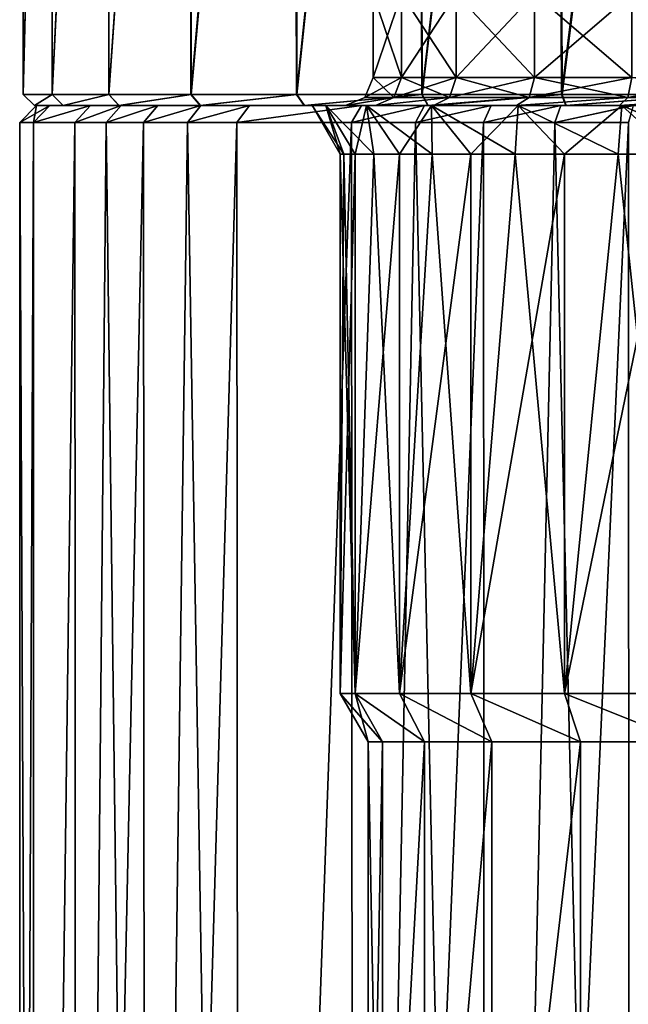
# Model space of a CAD drawing. Header units: millimetres. Extents: x -198 to 325, y 0 to 239.
# Tile 215 of 256: x 135 to 146, y 46 to 64. Entities that reach past the tile are written whole.
import ezdxf

# ---------------------------------------------------------------- set-up
doc = ezdxf.new("R2010")
doc.units = ezdxf.units.MM
doc.header["$LTSCALE"] = 65.185185
for name, color, linetype in [('1895', 7, 'CONTINUOUS'), ('1896', 7, 'CONTINUOUS'), ('1904', 7, 'CONTINUOUS'), ('1905', 7, 'CONTINUOUS'), ('1906', 7, 'CONTINUOUS'), ('1910', 7, 'CONTINUOUS'), ('1911', 7, 'CONTINUOUS'), ('1929', 7, 'CONTINUOUS'), ('1930', 7, 'CONTINUOUS'), ('1944', 7, 'CONTINUOUS'), ('1945', 7, 'CONTINUOUS'), ('1946', 7, 'CONTINUOUS'), ('1947', 7, 'CONTINUOUS'), ('653', 7, 'CONTINUOUS'), ('656', 7, 'CONTINUOUS'), ('669', 7, 'CONTINUOUS'), ('672', 7, 'CONTINUOUS'), ('674', 7, 'CONTINUOUS')]:
    doc.layers.add(name, color=color, linetype=linetype)

msp = doc.modelspace()

# ---------------------------------------------------------------- linework, layer by layer
at = {"layer": '1895', "color": 7, "linetype": 'CONTINUOUS', "true_color": 0xe0f2ff}
for points in [[(135.54, 62.5, -2.641), (135.3, 62.5), (140.47, 62.5, -2.174), (135.54, 62.5, -2.641)], [(135.3, 62.5), (135.54, 62.5, 2.642), (140.225, 62.5), (135.3, 62.5)], [(135.3, 62.5), (140.225, 62.5), (140.47, 62.5, -2.174), (135.3, 62.5)], [(136.267, 62.5, -5.242), (135.54, 62.5, -2.641), (141.193, 62.5, -4.241), (136.267, 62.5, -5.242)], [(141.193, 62.5, -4.241), (135.54, 62.5, -2.641), (140.47, 62.5, -2.174), (141.193, 62.5, -4.241)], [(135.54, 62.5, 2.642), (136.267, 62.5, 5.242), (141.193, 62.5, 4.241), (135.54, 62.5, 2.642)], [(140.225, 62.5), (135.54, 62.5, 2.642), (140.47, 62.5, 2.174), (140.225, 62.5)], [(140.47, 62.5, 2.174), (135.54, 62.5, 2.642), (141.193, 62.5, 4.241), (140.47, 62.5, 2.174)], [(136.812, 62.5, -6.492), (136.267, 62.5, -5.242), (142.358, 62.5, -6.095), (136.812, 62.5, -6.492)], [(142.358, 62.5, -6.095), (136.267, 62.5, -5.242), (141.193, 62.5, -4.241), (142.358, 62.5, -6.095)], [(136.267, 62.5, 5.242), (136.812, 62.5, 6.493), (142.358, 62.5, 6.095), (136.267, 62.5, 5.242)], [(141.193, 62.5, 4.241), (136.267, 62.5, 5.242), (142.358, 62.5, 6.095), (141.193, 62.5, 4.241)], [(137.469, 62.5, -7.685), (136.812, 62.5, -6.492), (143.906, 62.5, -7.643), (137.469, 62.5, -7.685)], [(143.906, 62.5, -7.643), (136.812, 62.5, -6.492), (142.358, 62.5, -6.095), (143.906, 62.5, -7.643)], [(136.812, 62.5, 6.493), (137.469, 62.5, 7.685), (143.906, 62.5, 7.643), (136.812, 62.5, 6.493)], [(142.358, 62.5, 6.095), (136.812, 62.5, 6.493), (143.906, 62.5, 7.643), (142.358, 62.5, 6.095)], [(138.237, 62.5, -8.815), (137.469, 62.5, -7.685), (145.758, 62.5, -8.807), (138.237, 62.5, -8.815)], [(145.758, 62.5, -8.807), (137.469, 62.5, -7.685), (143.906, 62.5, -7.643), (145.758, 62.5, -8.807)], [(137.469, 62.5, 7.685), (138.237, 62.5, 8.816), (145.758, 62.5, 8.807), (137.469, 62.5, 7.685)], [(143.906, 62.5, 7.643), (137.469, 62.5, 7.685), (145.758, 62.5, 8.807), (143.906, 62.5, 7.643)], [(139.103, 62.5, -9.866), (138.237, 62.5, -8.815), (150, 62.5, -9.775), (139.103, 62.5, -9.866)], [(150, 62.5, -9.775), (138.237, 62.5, -8.815), (147.824, 62.5, -9.53), (150, 62.5, -9.775)], [(147.824, 62.5, -9.53), (138.237, 62.5, -8.815), (145.758, 62.5, -8.807), (147.824, 62.5, -9.53)], [(138.237, 62.5, 8.816), (139.103, 62.5, 9.866), (147.824, 62.5, 9.53), (138.237, 62.5, 8.816)], [(145.758, 62.5, 8.807), (138.237, 62.5, 8.816), (147.824, 62.5, 9.53), (145.758, 62.5, 8.807)], [(141.108, 62.5, -11.705), (139.103, 62.5, -9.866), (160.897, 62.5, -9.866), (141.108, 62.5, -11.705)], [(160.897, 62.5, -9.866), (139.103, 62.5, -9.866), (150, 62.5, -9.775), (160.897, 62.5, -9.866)], [(158.892, 62.5, 11.705), (160.897, 62.5, 9.866), (139.103, 62.5, 9.866), (158.892, 62.5, 11.705)], [(139.103, 62.5, 9.866), (160.897, 62.5, 9.866), (150, 62.5, 9.775), (139.103, 62.5, 9.866)], [(141.108, 62.5, 11.706), (158.892, 62.5, 11.705), (139.103, 62.5, 9.866), (141.108, 62.5, 11.706)], [(147.824, 62.5, 9.53), (139.103, 62.5, 9.866), (150, 62.5, 9.775), (147.824, 62.5, 9.53)], [(142.229, 62.5, -12.478), (141.108, 62.5, -11.705), (158.892, 62.5, -11.706), (142.229, 62.5, -12.478)], [(158.892, 62.5, -11.706), (141.108, 62.5, -11.705), (160.897, 62.5, -9.866), (158.892, 62.5, -11.706)], [(157.771, 62.5, 12.478), (158.892, 62.5, 11.705), (141.108, 62.5, 11.706), (157.771, 62.5, 12.478)], [(142.229, 62.5, 12.478), (157.771, 62.5, 12.478), (141.108, 62.5, 11.706), (142.229, 62.5, 12.478)], [(143.421, 62.5, -13.145), (142.229, 62.5, -12.478), (157.771, 62.5, -12.478), (143.421, 62.5, -13.145)], [(157.771, 62.5, -12.478), (142.229, 62.5, -12.478), (158.892, 62.5, -11.706), (157.771, 62.5, -12.478)], [(156.579, 62.5, 13.145), (157.771, 62.5, 12.478), (142.229, 62.5, 12.478), (156.579, 62.5, 13.145)], [(143.421, 62.5, 13.146), (156.579, 62.5, 13.145), (142.229, 62.5, 12.478), (143.421, 62.5, 13.146)], [(144.666, 62.5, -13.698), (143.421, 62.5, -13.145), (156.579, 62.5, -13.146), (144.666, 62.5, -13.698)], [(156.579, 62.5, -13.146), (143.421, 62.5, -13.145), (157.771, 62.5, -12.478), (156.579, 62.5, -13.146)], [(155.334, 62.5, 13.698), (156.579, 62.5, 13.145), (143.421, 62.5, 13.146), (155.334, 62.5, 13.698)], [(144.667, 62.5, 13.698), (155.334, 62.5, 13.698), (143.421, 62.5, 13.146), (144.667, 62.5, 13.698)], [(145.961, 62.5, -14.134), (144.666, 62.5, -13.698), (155.333, 62.5, -13.698), (145.961, 62.5, -14.134)], [(155.333, 62.5, -13.698), (144.666, 62.5, -13.698), (156.579, 62.5, -13.146), (155.333, 62.5, -13.698)], [(154.039, 62.5, 14.134), (155.334, 62.5, 13.698), (144.667, 62.5, 13.698), (154.039, 62.5, 14.134)], [(145.962, 62.5, 14.134), (154.039, 62.5, 14.134), (144.667, 62.5, 13.698), (145.962, 62.5, 14.134)]]:
    msp.add_3dface(points, dxfattribs=at)
at = {"layer": '1896', "color": 7, "linetype": 'CONTINUOUS', "true_color": 0xe0f2ff}
for points in [[(135, 62.2), (135.244, 62.2, -2.697), (135, 5.8), (135, 62.2)], [(135, 5.8), (135.244, 62.2, -2.697), (135.255, 5.8, -2.756), (135, 5.8)], [(135.244, 62.2, -2.697), (135.987, 62.2, -5.35), (135.255, 5.8, -2.756), (135.244, 62.2, -2.697)], [(135.255, 5.8, -2.756), (135.987, 62.2, -5.35), (136.013, 5.8, -5.419), (135.255, 5.8, -2.756)], [(135.987, 62.2, -5.35), (136.542, 62.2, -6.624), (136.013, 5.8, -5.419), (135.987, 62.2, -5.35)], [(136.542, 62.2, -6.624), (137.214, 62.2, -7.843), (136.013, 5.8, -5.419), (136.542, 62.2, -6.624)], [(136.013, 5.8, -5.419), (137.214, 62.2, -7.843), (137.247, 5.8, -7.896), (136.013, 5.8, -5.419)], [(137.214, 62.2, -7.843), (137.996, 62.2, -8.995), (137.247, 5.8, -7.896), (137.214, 62.2, -7.843)], [(137.996, 62.2, -8.995), (138.881, 62.2, -10.068), (137.247, 5.8, -7.896), (137.996, 62.2, -8.995)], [(137.247, 5.8, -7.896), (138.881, 62.2, -10.068), (138.915, 5.8, -10.105), (137.247, 5.8, -7.896)], [(138.881, 62.2, -10.068), (140.926, 62.2, -11.944), (138.915, 5.8, -10.105), (138.881, 62.2, -10.068)], [(138.915, 5.8, -10.105), (140.926, 62.2, -11.944), (140.96, 5.8, -11.97), (138.915, 5.8, -10.105)], [(140.926, 62.2, -11.944), (142.071, 62.2, -12.733), (140.96, 5.8, -11.97), (140.926, 62.2, -11.944)], [(142.071, 62.2, -12.733), (143.286, 62.2, -13.413), (140.96, 5.8, -11.97), (142.071, 62.2, -12.733)], [(140.96, 5.8, -11.97), (143.286, 62.2, -13.413), (143.314, 5.8, -13.427), (140.96, 5.8, -11.97)], [(143.286, 62.2, -13.413), (144.558, 62.2, -13.978), (143.314, 5.8, -13.427), (143.286, 62.2, -13.413)], [(144.558, 62.2, -13.978), (145.878, 62.2, -14.422), (143.314, 5.8, -13.427), (144.558, 62.2, -13.978)], [(143.314, 5.8, -13.427), (145.878, 62.2, -14.422), (145.895, 5.8, -14.427), (143.314, 5.8, -13.427)]]:
    msp.add_3dface(points, dxfattribs=at)
at = {"layer": '1904', "color": 7, "linetype": 'CONTINUOUS', "true_color": 0xe0f2ff}
for points in [[(141.225, 37.5), (141.48, 37.5, -2.099), (141.225, 51.134), (141.225, 37.5)], [(141.225, 51.134), (141.48, 37.5, -2.099), (141.48, 51.134, -2.1), (141.225, 51.134)], [(141.48, 37.5, -2.099), (142.231, 37.5, -4.078), (142.23, 51.134, -4.078), (141.48, 37.5, -2.099)], [(141.48, 51.134, -2.1), (141.48, 37.5, -2.099), (142.23, 51.134, -4.078), (141.48, 51.134, -2.1)], [(142.23, 51.134, -4.078), (142.231, 37.5, -4.078), (143.432, 51.134, -5.819), (142.23, 51.134, -4.078)], [(142.231, 37.5, -4.078), (143.432, 37.5, -5.819), (143.432, 51.134, -5.819), (142.231, 37.5, -4.078)], [(143.432, 37.5, -5.819), (145.015, 37.5, -7.221), (145.015, 51.134, -7.222), (143.432, 37.5, -5.819)], [(143.432, 51.134, -5.819), (143.432, 37.5, -5.819), (145.015, 51.134, -7.222), (143.432, 51.134, -5.819)], [(145.015, 37.5, -7.221), (146.889, 37.5, -8.205), (146.888, 51.134, -8.205), (145.015, 37.5, -7.221)], [(145.015, 51.134, -7.222), (145.015, 37.5, -7.221), (146.888, 51.134, -8.205), (145.015, 51.134, -7.222)]]:
    msp.add_3dface(points, dxfattribs=at)
at = {"layer": '1905', "color": 7, "linetype": 'CONTINUOUS', "true_color": 0xe0f2ff}
for points in [[(140.793, 61.634, -1.118), (140.725, 61.634), (140.995, 52, -2.22), (140.793, 61.634, -1.118)], [(140.995, 52, -2.22), (140.725, 61.634), (140.725, 52), (140.995, 52, -2.22)], [(140.994, 61.634, -2.219), (140.793, 61.634, -1.118), (140.995, 52, -2.22), (140.994, 61.634, -2.219)], [(141.328, 61.634, -3.289), (140.994, 61.634, -2.219), (140.995, 52, -2.22), (141.328, 61.634, -3.289)], [(141.787, 52, -4.31), (141.328, 61.634, -3.289), (140.995, 52, -2.22), (141.787, 52, -4.31)], [(141.787, 61.634, -4.31), (141.328, 61.634, -3.289), (141.787, 52, -4.31), (141.787, 61.634, -4.31)], [(142.367, 61.634, -5.269), (141.787, 61.634, -4.31), (141.787, 52, -4.31), (142.367, 61.634, -5.269)], [(143.058, 52, -6.15), (142.367, 61.634, -5.269), (141.787, 52, -4.31), (143.058, 52, -6.15)], [(143.057, 61.634, -6.15), (142.367, 61.634, -5.269), (143.058, 52, -6.15), (143.057, 61.634, -6.15)], [(143.849, 61.634, -6.942), (143.057, 61.634, -6.15), (143.058, 52, -6.15), (143.849, 61.634, -6.942)], [(144.731, 52, -7.633), (143.849, 61.634, -6.942), (143.058, 52, -6.15), (144.731, 52, -7.633)], [(144.731, 61.634, -7.633), (143.849, 61.634, -6.942), (144.731, 52, -7.633), (144.731, 61.634, -7.633)], [(145.69, 61.634, -8.213), (144.731, 61.634, -7.633), (144.731, 52, -7.633), (145.69, 61.634, -8.213)], [(146.711, 52, -8.672), (145.69, 61.634, -8.213), (144.731, 52, -7.633), (146.711, 52, -8.672)], [(146.711, 61.634, -8.672), (145.69, 61.634, -8.213), (146.711, 52, -8.672), (146.711, 61.634, -8.672)]]:
    msp.add_3dface(points, dxfattribs=at)
at = {"layer": '1906', "color": 7, "linetype": 'CONTINUOUS', "true_color": 0xe0f2ff}
for points in [[(135, 62.2), (135, 5.8), (135.255, 5.8, 2.756), (135, 62.2)], [(135.244, 62.2, 2.697), (135, 62.2), (135.255, 5.8, 2.756), (135.244, 62.2, 2.697)], [(135.987, 62.2, 5.35), (135.244, 62.2, 2.697), (135.255, 5.8, 2.756), (135.987, 62.2, 5.35)], [(136.013, 5.8, 5.419), (135.987, 62.2, 5.35), (135.255, 5.8, 2.756), (136.013, 5.8, 5.419)], [(136.542, 62.2, 6.625), (135.987, 62.2, 5.35), (136.013, 5.8, 5.419), (136.542, 62.2, 6.625)], [(137.247, 5.8, 7.896), (136.542, 62.2, 6.625), (136.013, 5.8, 5.419), (137.247, 5.8, 7.896)], [(137.214, 62.2, 7.843), (136.542, 62.2, 6.625), (137.247, 5.8, 7.896), (137.214, 62.2, 7.843)], [(137.996, 62.2, 8.995), (137.214, 62.2, 7.843), (137.247, 5.8, 7.896), (137.996, 62.2, 8.995)], [(138.915, 5.8, 10.105), (137.996, 62.2, 8.995), (137.247, 5.8, 7.896), (138.915, 5.8, 10.105)], [(138.881, 62.2, 10.068), (137.996, 62.2, 8.995), (138.915, 5.8, 10.105), (138.881, 62.2, 10.068)], [(140.927, 62.2, 11.945), (138.881, 62.2, 10.068), (138.915, 5.8, 10.105), (140.927, 62.2, 11.945)], [(140.96, 5.8, 11.97), (140.927, 62.2, 11.945), (138.915, 5.8, 10.105), (140.96, 5.8, 11.97)], [(142.072, 62.2, 12.733), (140.927, 62.2, 11.945), (140.96, 5.8, 11.97), (142.072, 62.2, 12.733)], [(143.314, 5.8, 13.427), (142.072, 62.2, 12.733), (140.96, 5.8, 11.97), (143.314, 5.8, 13.427)], [(143.286, 62.2, 13.414), (142.072, 62.2, 12.733), (143.314, 5.8, 13.427), (143.286, 62.2, 13.414)], [(144.559, 62.2, 13.978), (143.286, 62.2, 13.414), (143.314, 5.8, 13.427), (144.559, 62.2, 13.978)], [(145.895, 5.8, 14.427), (144.559, 62.2, 13.978), (143.314, 5.8, 13.427), (145.895, 5.8, 14.427)], [(145.878, 62.2, 14.423), (144.559, 62.2, 13.978), (145.895, 5.8, 14.427), (145.878, 62.2, 14.423)]]:
    msp.add_3dface(points, dxfattribs=at)
at = {"layer": '1910', "color": 7, "linetype": 'CONTINUOUS', "true_color": 0xe0f2ff}
for points in [[(141.48, 37.5, 2.099), (141.225, 37.5), (141.48, 51.134, 2.1), (141.48, 37.5, 2.099)], [(141.225, 37.5), (141.225, 51.134), (141.48, 51.134, 2.1), (141.225, 37.5)], [(142.231, 37.5, 4.078), (141.48, 37.5, 2.099), (142.23, 51.134, 4.078), (142.231, 37.5, 4.078)], [(142.23, 51.134, 4.078), (141.48, 37.5, 2.099), (141.48, 51.134, 2.1), (142.23, 51.134, 4.078)], [(143.432, 51.134, 5.819), (142.231, 37.5, 4.078), (142.23, 51.134, 4.078), (143.432, 51.134, 5.819)], [(143.432, 37.5, 5.819), (142.231, 37.5, 4.078), (143.432, 51.134, 5.819), (143.432, 37.5, 5.819)], [(145.015, 37.5, 7.221), (143.432, 37.5, 5.819), (145.015, 51.134, 7.222), (145.015, 37.5, 7.221)], [(145.015, 51.134, 7.222), (143.432, 37.5, 5.819), (143.432, 51.134, 5.819), (145.015, 51.134, 7.222)], [(146.889, 37.5, 8.205), (145.015, 37.5, 7.221), (146.888, 51.134, 8.205), (146.889, 37.5, 8.205)], [(146.888, 51.134, 8.205), (145.015, 37.5, 7.221), (145.015, 51.134, 7.222), (146.888, 51.134, 8.205)]]:
    msp.add_3dface(points, dxfattribs=at)
at = {"layer": '1911', "color": 7, "linetype": 'CONTINUOUS', "true_color": 0xe0f2ff}
for points in [[(140.725, 52), (140.725, 61.634), (140.793, 61.634, 1.118), (140.725, 52)], [(140.994, 61.634, 2.219), (140.725, 52), (140.793, 61.634, 1.118), (140.994, 61.634, 2.219)], [(140.725, 52), (140.994, 61.634, 2.219), (140.995, 52, 2.22), (140.725, 52)], [(140.994, 61.634, 2.219), (141.328, 61.634, 3.289), (140.995, 52, 2.22), (140.994, 61.634, 2.219)], [(141.328, 61.634, 3.289), (141.787, 61.634, 4.31), (140.995, 52, 2.22), (141.328, 61.634, 3.289)], [(140.995, 52, 2.22), (141.787, 61.634, 4.31), (141.787, 52, 4.31), (140.995, 52, 2.22)], [(142.367, 61.634, 5.269), (143.057, 61.634, 6.15), (141.787, 52, 4.31), (142.367, 61.634, 5.269)], [(141.787, 52, 4.31), (143.057, 61.634, 6.15), (143.058, 52, 6.15), (141.787, 52, 4.31)], [(141.787, 61.634, 4.31), (142.367, 61.634, 5.269), (141.787, 52, 4.31), (141.787, 61.634, 4.31)], [(143.057, 61.634, 6.15), (143.849, 61.634, 6.942), (143.058, 52, 6.15), (143.057, 61.634, 6.15)], [(143.849, 61.634, 6.942), (144.731, 61.634, 7.633), (143.058, 52, 6.15), (143.849, 61.634, 6.942)], [(143.058, 52, 6.15), (144.731, 61.634, 7.633), (144.731, 52, 7.633), (143.058, 52, 6.15)], [(145.69, 61.634, 8.213), (146.711, 61.634, 8.672), (144.731, 52, 7.633), (145.69, 61.634, 8.213)], [(144.731, 52, 7.633), (146.711, 61.634, 8.672), (146.711, 52, 8.672), (144.731, 52, 7.633)], [(144.731, 61.634, 7.633), (145.69, 61.634, 8.213), (144.731, 52, 7.633), (144.731, 61.634, 7.633)]]:
    msp.add_3dface(points, dxfattribs=at)
at = {"layer": '1929', "color": 7, "linetype": 'CONTINUOUS', "true_color": 0xe0f2ff}
for points in [[(135.3, 62.5), (135, 62.2), (135.244, 62.2, 2.697), (135.3, 62.5)], [(135.54, 62.5, 2.642), (135.3, 62.5), (135.244, 62.2, 2.697), (135.54, 62.5, 2.642)], [(136.267, 62.5, 5.242), (135.54, 62.5, 2.642), (135.244, 62.2, 2.697), (136.267, 62.5, 5.242)], [(136.267, 62.5, 5.242), (135.244, 62.2, 2.697), (135.987, 62.2, 5.35), (136.267, 62.5, 5.242)], [(136.812, 62.5, 6.493), (136.267, 62.5, 5.242), (135.987, 62.2, 5.35), (136.812, 62.5, 6.493)], [(136.812, 62.5, 6.493), (135.987, 62.2, 5.35), (136.542, 62.2, 6.625), (136.812, 62.5, 6.493)], [(137.469, 62.5, 7.685), (136.812, 62.5, 6.493), (136.542, 62.2, 6.625), (137.469, 62.5, 7.685)], [(137.469, 62.5, 7.685), (136.542, 62.2, 6.625), (137.214, 62.2, 7.843), (137.469, 62.5, 7.685)], [(138.237, 62.5, 8.816), (137.469, 62.5, 7.685), (137.214, 62.2, 7.843), (138.237, 62.5, 8.816)], [(138.237, 62.5, 8.816), (137.214, 62.2, 7.843), (137.996, 62.2, 8.995), (138.237, 62.5, 8.816)], [(139.103, 62.5, 9.866), (138.237, 62.5, 8.816), (137.996, 62.2, 8.995), (139.103, 62.5, 9.866)], [(139.103, 62.5, 9.866), (137.996, 62.2, 8.995), (138.881, 62.2, 10.068), (139.103, 62.5, 9.866)], [(141.108, 62.5, 11.706), (139.103, 62.5, 9.866), (138.881, 62.2, 10.068), (141.108, 62.5, 11.706)], [(141.108, 62.5, 11.706), (138.881, 62.2, 10.068), (140.927, 62.2, 11.945), (141.108, 62.5, 11.706)], [(142.229, 62.5, 12.478), (141.108, 62.5, 11.706), (140.927, 62.2, 11.945), (142.229, 62.5, 12.478)], [(142.229, 62.5, 12.478), (140.927, 62.2, 11.945), (142.072, 62.2, 12.733), (142.229, 62.5, 12.478)], [(143.421, 62.5, 13.146), (142.229, 62.5, 12.478), (142.072, 62.2, 12.733), (143.421, 62.5, 13.146)], [(143.421, 62.5, 13.146), (142.072, 62.2, 12.733), (143.286, 62.2, 13.414), (143.421, 62.5, 13.146)], [(144.667, 62.5, 13.698), (143.421, 62.5, 13.146), (143.286, 62.2, 13.414), (144.667, 62.5, 13.698)], [(144.667, 62.5, 13.698), (143.286, 62.2, 13.414), (144.559, 62.2, 13.978), (144.667, 62.5, 13.698)], [(145.962, 62.5, 14.134), (144.667, 62.5, 13.698), (144.559, 62.2, 13.978), (145.962, 62.5, 14.134)], [(145.962, 62.5, 14.134), (144.559, 62.2, 13.978), (145.878, 62.2, 14.423), (145.962, 62.5, 14.134)]]:
    msp.add_3dface(points, dxfattribs=at)
at = {"layer": '1930', "color": 7, "linetype": 'CONTINUOUS', "true_color": 0xe0f2ff}
for points in [[(135.3, 62.5), (135.54, 62.5, -2.641), (135, 62.2), (135.3, 62.5)], [(135.54, 62.5, -2.641), (135.244, 62.2, -2.697), (135, 62.2), (135.54, 62.5, -2.641)], [(135.54, 62.5, -2.641), (136.267, 62.5, -5.242), (135.244, 62.2, -2.697), (135.54, 62.5, -2.641)], [(136.267, 62.5, -5.242), (135.987, 62.2, -5.35), (135.244, 62.2, -2.697), (136.267, 62.5, -5.242)], [(136.267, 62.5, -5.242), (136.812, 62.5, -6.492), (135.987, 62.2, -5.35), (136.267, 62.5, -5.242)], [(136.812, 62.5, -6.492), (136.542, 62.2, -6.624), (135.987, 62.2, -5.35), (136.812, 62.5, -6.492)], [(136.812, 62.5, -6.492), (137.469, 62.5, -7.685), (136.542, 62.2, -6.624), (136.812, 62.5, -6.492)], [(137.469, 62.5, -7.685), (137.214, 62.2, -7.843), (136.542, 62.2, -6.624), (137.469, 62.5, -7.685)], [(137.469, 62.5, -7.685), (138.237, 62.5, -8.815), (137.214, 62.2, -7.843), (137.469, 62.5, -7.685)], [(138.237, 62.5, -8.815), (137.996, 62.2, -8.995), (137.214, 62.2, -7.843), (138.237, 62.5, -8.815)], [(138.237, 62.5, -8.815), (139.103, 62.5, -9.866), (137.996, 62.2, -8.995), (138.237, 62.5, -8.815)], [(139.103, 62.5, -9.866), (138.881, 62.2, -10.068), (137.996, 62.2, -8.995), (139.103, 62.5, -9.866)], [(139.103, 62.5, -9.866), (141.108, 62.5, -11.705), (138.881, 62.2, -10.068), (139.103, 62.5, -9.866)], [(141.108, 62.5, -11.705), (140.926, 62.2, -11.944), (138.881, 62.2, -10.068), (141.108, 62.5, -11.705)], [(141.108, 62.5, -11.705), (142.229, 62.5, -12.478), (140.926, 62.2, -11.944), (141.108, 62.5, -11.705)], [(142.229, 62.5, -12.478), (142.071, 62.2, -12.733), (140.926, 62.2, -11.944), (142.229, 62.5, -12.478)], [(142.229, 62.5, -12.478), (143.421, 62.5, -13.145), (142.071, 62.2, -12.733), (142.229, 62.5, -12.478)], [(143.421, 62.5, -13.145), (143.286, 62.2, -13.413), (142.071, 62.2, -12.733), (143.421, 62.5, -13.145)], [(143.421, 62.5, -13.145), (144.666, 62.5, -13.698), (143.286, 62.2, -13.413), (143.421, 62.5, -13.145)], [(144.666, 62.5, -13.698), (144.558, 62.2, -13.978), (143.286, 62.2, -13.413), (144.666, 62.5, -13.698)], [(144.666, 62.5, -13.698), (145.961, 62.5, -14.134), (144.558, 62.2, -13.978), (144.666, 62.5, -13.698)], [(145.961, 62.5, -14.134), (145.878, 62.2, -14.422), (144.558, 62.2, -13.978), (145.961, 62.5, -14.134)]]:
    msp.add_3dface(points, dxfattribs=at)
at = {"layer": '1944', "color": 7, "linetype": 'CONTINUOUS', "true_color": 0xe0f2ff}
for points in [[(140.225, 62.5), (140.47, 62.5, 2.174), (140.725, 61.634), (140.225, 62.5)], [(140.47, 62.5, 2.174), (141.193, 62.5, 4.241), (140.994, 61.634, 2.219), (140.47, 62.5, 2.174)], [(140.725, 61.634), (140.47, 62.5, 2.174), (140.793, 61.634, 1.118), (140.725, 61.634)], [(140.47, 62.5, 2.174), (140.994, 61.634, 2.219), (140.793, 61.634, 1.118), (140.47, 62.5, 2.174)], [(141.193, 62.5, 4.241), (141.328, 61.634, 3.289), (140.994, 61.634, 2.219), (141.193, 62.5, 4.241)], [(141.193, 62.5, 4.241), (142.358, 62.5, 6.095), (141.787, 61.634, 4.31), (141.193, 62.5, 4.241)], [(141.193, 62.5, 4.241), (141.787, 61.634, 4.31), (141.328, 61.634, 3.289), (141.193, 62.5, 4.241)], [(142.358, 62.5, 6.095), (142.367, 61.634, 5.269), (141.787, 61.634, 4.31), (142.358, 62.5, 6.095)], [(142.358, 62.5, 6.095), (143.906, 62.5, 7.643), (143.057, 61.634, 6.15), (142.358, 62.5, 6.095)], [(142.358, 62.5, 6.095), (143.057, 61.634, 6.15), (142.367, 61.634, 5.269), (142.358, 62.5, 6.095)], [(143.906, 62.5, 7.643), (143.849, 61.634, 6.942), (143.057, 61.634, 6.15), (143.906, 62.5, 7.643)], [(143.906, 62.5, 7.643), (144.731, 61.634, 7.633), (143.849, 61.634, 6.942), (143.906, 62.5, 7.643)], [(143.906, 62.5, 7.643), (145.758, 62.5, 8.807), (144.731, 61.634, 7.633), (143.906, 62.5, 7.643)], [(145.758, 62.5, 8.807), (145.69, 61.634, 8.213), (144.731, 61.634, 7.633), (145.758, 62.5, 8.807)], [(145.758, 62.5, 8.807), (146.711, 61.634, 8.672), (145.69, 61.634, 8.213), (145.758, 62.5, 8.807)], [(145.758, 62.5, 8.807), (147.824, 62.5, 9.53), (146.711, 61.634, 8.672), (145.758, 62.5, 8.807)]]:
    msp.add_3dface(points, dxfattribs=at)
at = {"layer": '1945', "color": 7, "linetype": 'CONTINUOUS', "true_color": 0xe0f2ff}
for points in [[(140.47, 62.5, -2.174), (140.225, 62.5), (140.793, 61.634, -1.118), (140.47, 62.5, -2.174)], [(140.225, 62.5), (140.725, 61.634), (140.793, 61.634, -1.118), (140.225, 62.5)], [(141.193, 62.5, -4.241), (140.47, 62.5, -2.174), (141.328, 61.634, -3.289), (141.193, 62.5, -4.241)], [(140.47, 62.5, -2.174), (140.793, 61.634, -1.118), (140.994, 61.634, -2.219), (140.47, 62.5, -2.174)], [(140.47, 62.5, -2.174), (140.994, 61.634, -2.219), (141.328, 61.634, -3.289), (140.47, 62.5, -2.174)], [(142.358, 62.5, -6.095), (141.193, 62.5, -4.241), (142.367, 61.634, -5.269), (142.358, 62.5, -6.095)], [(141.193, 62.5, -4.241), (141.328, 61.634, -3.289), (141.787, 61.634, -4.31), (141.193, 62.5, -4.241)], [(141.193, 62.5, -4.241), (141.787, 61.634, -4.31), (142.367, 61.634, -5.269), (141.193, 62.5, -4.241)], [(143.906, 62.5, -7.643), (142.358, 62.5, -6.095), (143.849, 61.634, -6.942), (143.906, 62.5, -7.643)], [(142.358, 62.5, -6.095), (142.367, 61.634, -5.269), (143.057, 61.634, -6.15), (142.358, 62.5, -6.095)], [(142.358, 62.5, -6.095), (143.057, 61.634, -6.15), (143.849, 61.634, -6.942), (142.358, 62.5, -6.095)], [(143.906, 62.5, -7.643), (143.849, 61.634, -6.942), (144.731, 61.634, -7.633), (143.906, 62.5, -7.643)], [(145.758, 62.5, -8.807), (143.906, 62.5, -7.643), (145.69, 61.634, -8.213), (145.758, 62.5, -8.807)], [(143.906, 62.5, -7.643), (144.731, 61.634, -7.633), (145.69, 61.634, -8.213), (143.906, 62.5, -7.643)], [(145.758, 62.5, -8.807), (145.69, 61.634, -8.213), (146.711, 61.634, -8.672), (145.758, 62.5, -8.807)], [(147.824, 62.5, -9.53), (145.758, 62.5, -8.807), (147.78, 61.634, -9.005), (147.824, 62.5, -9.53)], [(145.758, 62.5, -8.807), (146.711, 61.634, -8.672), (147.78, 61.634, -9.005), (145.758, 62.5, -8.807)]]:
    msp.add_3dface(points, dxfattribs=at)
at = {"layer": '1946', "color": 7, "linetype": 'CONTINUOUS', "true_color": 0xe0f2ff}
for points in [[(141.225, 51.134), (140.725, 52), (140.995, 52, 2.22), (141.225, 51.134)], [(141.48, 51.134, 2.1), (141.225, 51.134), (140.995, 52, 2.22), (141.48, 51.134, 2.1)], [(142.23, 51.134, 4.078), (141.48, 51.134, 2.1), (140.995, 52, 2.22), (142.23, 51.134, 4.078)], [(142.23, 51.134, 4.078), (140.995, 52, 2.22), (141.787, 52, 4.31), (142.23, 51.134, 4.078)], [(143.432, 51.134, 5.819), (142.23, 51.134, 4.078), (141.787, 52, 4.31), (143.432, 51.134, 5.819)], [(143.432, 51.134, 5.819), (141.787, 52, 4.31), (143.058, 52, 6.15), (143.432, 51.134, 5.819)], [(145.015, 51.134, 7.222), (143.432, 51.134, 5.819), (143.058, 52, 6.15), (145.015, 51.134, 7.222)], [(145.015, 51.134, 7.222), (143.058, 52, 6.15), (144.731, 52, 7.633), (145.015, 51.134, 7.222)], [(146.888, 51.134, 8.205), (145.015, 51.134, 7.222), (144.731, 52, 7.633), (146.888, 51.134, 8.205)], [(146.888, 51.134, 8.205), (144.731, 52, 7.633), (146.711, 52, 8.672), (146.888, 51.134, 8.205)]]:
    msp.add_3dface(points, dxfattribs=at)
at = {"layer": '1947', "color": 7, "linetype": 'CONTINUOUS', "true_color": 0xe0f2ff}
for points in [[(141.225, 51.134), (141.48, 51.134, -2.1), (140.725, 52), (141.225, 51.134)], [(141.48, 51.134, -2.1), (140.995, 52, -2.22), (140.725, 52), (141.48, 51.134, -2.1)], [(141.48, 51.134, -2.1), (142.23, 51.134, -4.078), (140.995, 52, -2.22), (141.48, 51.134, -2.1)], [(142.23, 51.134, -4.078), (141.787, 52, -4.31), (140.995, 52, -2.22), (142.23, 51.134, -4.078)], [(142.23, 51.134, -4.078), (143.432, 51.134, -5.819), (141.787, 52, -4.31), (142.23, 51.134, -4.078)], [(143.432, 51.134, -5.819), (143.058, 52, -6.15), (141.787, 52, -4.31), (143.432, 51.134, -5.819)], [(143.432, 51.134, -5.819), (145.015, 51.134, -7.222), (143.058, 52, -6.15), (143.432, 51.134, -5.819)], [(145.015, 51.134, -7.222), (144.731, 52, -7.633), (143.058, 52, -6.15), (145.015, 51.134, -7.222)], [(145.015, 51.134, -7.222), (146.888, 51.134, -8.205), (144.731, 52, -7.633), (145.015, 51.134, -7.222)], [(146.888, 51.134, -8.205), (146.711, 52, -8.672), (144.731, 52, -7.633), (146.888, 51.134, -8.205)]]:
    msp.add_3dface(points, dxfattribs=at)
at = {"layer": '653', "color": 7, "linetype": 'CONTINUOUS', "true_color": 0xe0f2ff}
for points in [[(135.264, 62.5, 1.374), (135.265, 62.5, -1.381), (135.774, 62.5, 4.08), (135.264, 62.5, 1.374)], [(135.265, 62.5, -1.381), (135.776, 62.5, -4.086), (135.774, 62.5, 4.08), (135.265, 62.5, -1.381)], [(135.774, 62.5, 4.08), (135.776, 62.5, -4.086), (136.772, 62.5, 6.637), (135.774, 62.5, 4.08)], [(135.776, 62.5, -4.086), (136.775, 62.5, -6.643), (136.772, 62.5, 6.637), (135.776, 62.5, -4.086)], [(136.772, 62.5, 6.637), (136.775, 62.5, -6.643), (138.223, 62.5, 8.963), (136.772, 62.5, 6.637)], [(136.775, 62.5, -6.643), (138.227, 62.5, -8.968), (138.223, 62.5, 8.963), (136.775, 62.5, -6.643)], [(138.223, 62.5, 8.963), (138.227, 62.5, -8.968), (140.083, 62.5, 10.985), (138.223, 62.5, 8.963)], [(138.227, 62.5, -8.968), (140.089, 62.5, -10.99), (140.083, 62.5, 10.985), (138.227, 62.5, -8.968)], [(140.083, 62.5, 10.985), (140.089, 62.5, -10.99), (140.818, 62.5, -1.117), (140.083, 62.5, 10.985)], [(142.291, 62.5, 12.632), (140.083, 62.5, 10.985), (141.353, 62.5, 3.286), (142.291, 62.5, 12.632)], [(141.353, 62.5, 3.286), (140.083, 62.5, 10.985), (140.818, 62.5, 1.117), (141.353, 62.5, 3.286)], [(140.818, 62.5, 1.117), (140.083, 62.5, 10.985), (140.818, 62.5, -1.117), (140.818, 62.5, 1.117)], [(140.089, 62.5, -10.99), (142.297, 62.5, -12.636), (140.818, 62.5, -1.117), (140.089, 62.5, -10.99)], [(140.818, 62.5, -1.117), (142.297, 62.5, -12.636), (141.353, 62.5, -3.285), (140.818, 62.5, -1.117)], [(141.353, 62.5, -3.285), (142.297, 62.5, -12.636), (142.393, 62.5, -5.262), (141.353, 62.5, -3.285)], [(142.393, 62.5, 5.262), (142.291, 62.5, 12.632), (141.353, 62.5, 3.286), (142.393, 62.5, 5.262)], [(144.756, 62.5, 13.84), (142.291, 62.5, 12.632), (143.876, 62.5, 6.933), (144.756, 62.5, 13.84)], [(143.876, 62.5, 6.933), (142.291, 62.5, 12.632), (142.393, 62.5, 5.262), (143.876, 62.5, 6.933)], [(142.297, 62.5, -12.636), (144.762, 62.5, -13.842), (142.393, 62.5, -5.262), (142.297, 62.5, -12.636)], [(142.393, 62.5, -5.262), (144.762, 62.5, -13.842), (143.876, 62.5, -6.932), (142.393, 62.5, -5.262)], [(143.876, 62.5, -6.932), (144.762, 62.5, -13.842), (145.715, 62.5, -8.198), (143.876, 62.5, -6.932)], [(145.715, 62.5, 8.198), (144.756, 62.5, 13.84), (143.876, 62.5, 6.933), (145.715, 62.5, 8.198)], [(147.366, 62.5, 14.564), (144.756, 62.5, 13.84), (145.715, 62.5, 8.198), (147.366, 62.5, 14.564)], [(144.762, 62.5, -13.842), (147.369, 62.5, -14.565), (145.715, 62.5, -8.198), (144.762, 62.5, -13.842)], [(145.715, 62.5, -8.198), (147.369, 62.5, -14.565), (147.807, 62.5, -8.986), (145.715, 62.5, -8.198)], [(147.807, 62.5, 8.986), (147.366, 62.5, 14.564), (145.715, 62.5, 8.198), (147.807, 62.5, 8.986)]]:
    msp.add_3dface(points, dxfattribs=at)
at = {"layer": '656', "color": 7, "linetype": 'CONTINUOUS', "true_color": 0xe0f2ff}
for points in [[(135.065, 62.7, -1.4), (135.065, 62.7, 1.39), (135.062, 83.5, 1.365), (135.065, 62.7, -1.4)], [(135.062, 83.5, 1.365), (135.065, 62.7, 1.39), (135.568, 83.5, 4.089), (135.062, 83.5, 1.365)], [(135.066, 83.5, -1.406), (135.065, 62.7, -1.4), (135.062, 83.5, 1.365), (135.066, 83.5, -1.406)], [(135.065, 62.7, 1.39), (135.58, 62.7, 4.13), (135.568, 83.5, 4.089), (135.065, 62.7, 1.39)], [(135.582, 62.7, -4.139), (135.065, 62.7, -1.4), (135.579, 83.5, -4.129), (135.582, 62.7, -4.139)], [(135.579, 83.5, -4.129), (135.065, 62.7, -1.4), (135.066, 83.5, -1.406), (135.579, 83.5, -4.129)], [(135.568, 83.5, 4.089), (135.58, 62.7, 4.13), (136.566, 83.5, 6.674), (135.568, 83.5, 4.089)], [(136.585, 83.5, -6.711), (135.582, 62.7, -4.139), (135.579, 83.5, -4.129), (136.585, 83.5, -6.711)], [(135.58, 62.7, 4.13), (136.59, 62.7, 6.721), (136.566, 83.5, 6.674), (135.58, 62.7, 4.13)], [(136.594, 62.7, -6.729), (135.582, 62.7, -4.139), (136.585, 83.5, -6.711), (136.594, 62.7, -6.729)], [(136.566, 83.5, 6.674), (136.59, 62.7, 6.721), (138.023, 83.5, 9.031), (136.566, 83.5, 6.674)], [(138.048, 83.5, -9.064), (136.594, 62.7, -6.729), (136.585, 83.5, -6.711), (138.048, 83.5, -9.064)], [(136.59, 62.7, 6.721), (138.059, 62.7, 9.079), (138.023, 83.5, 9.031), (136.59, 62.7, 6.721)], [(138.065, 62.7, -9.086), (136.594, 62.7, -6.729), (138.048, 83.5, -9.064), (138.065, 62.7, -9.086)], [(138.023, 83.5, 9.031), (138.059, 62.7, 9.079), (139.888, 83.5, 11.08), (138.023, 83.5, 9.031)], [(139.919, 83.5, -11.108), (138.065, 62.7, -9.086), (138.048, 83.5, -9.064), (139.919, 83.5, -11.108)], [(138.059, 62.7, 9.079), (139.944, 62.7, 11.13), (139.888, 83.5, 11.08), (138.059, 62.7, 9.079)], [(139.951, 62.7, -11.137), (138.065, 62.7, -9.086), (139.919, 83.5, -11.108), (139.951, 62.7, -11.137)], [(139.888, 83.5, 11.08), (139.944, 62.7, 11.13), (142.099, 83.5, 12.75), (139.888, 83.5, 11.08)], [(142.134, 83.5, -12.772), (139.951, 62.7, -11.137), (139.919, 83.5, -11.108), (142.134, 83.5, -12.772)], [(139.944, 62.7, 11.13), (142.181, 62.7, 12.801), (142.099, 83.5, 12.75), (139.944, 62.7, 11.13)], [(142.19, 62.7, -12.806), (139.951, 62.7, -11.137), (142.134, 83.5, -12.772), (142.19, 62.7, -12.806)], [(142.099, 83.5, 12.75), (142.181, 62.7, 12.801), (144.579, 83.5, 13.986), (142.099, 83.5, 12.75)], [(144.618, 83.5, -14.001), (142.19, 62.7, -12.806), (142.134, 83.5, -12.772), (144.618, 83.5, -14.001)], [(142.181, 62.7, 12.801), (144.68, 62.7, 14.025), (144.579, 83.5, 13.986), (142.181, 62.7, 12.801)], [(144.688, 62.7, -14.028), (142.19, 62.7, -12.806), (144.618, 83.5, -14.001), (144.688, 62.7, -14.028)], [(144.579, 83.5, 13.986), (144.68, 62.7, 14.025), (147.244, 83.5, 14.745), (144.579, 83.5, 13.986)], [(147.285, 83.5, -14.752), (144.688, 62.7, -14.028), (144.618, 83.5, -14.001), (147.285, 83.5, -14.752)], [(144.68, 62.7, 14.025), (147.325, 62.7, 14.76), (147.244, 83.5, 14.745), (144.68, 62.7, 14.025)], [(147.33, 62.7, -14.76), (144.688, 62.7, -14.028), (147.285, 83.5, -14.752), (147.33, 62.7, -14.76)]]:
    msp.add_3dface(points, dxfattribs=at)
at = {"layer": '669', "color": 7, "linetype": 'CONTINUOUS', "true_color": 0xe0f2ff}
for points in [[(135.265, 62.5, -1.381), (135.264, 62.5, 1.374), (135.065, 62.7, 1.39), (135.265, 62.5, -1.381)], [(135.265, 62.5, -1.381), (135.065, 62.7, 1.39), (135.065, 62.7, -1.4), (135.265, 62.5, -1.381)], [(135.265, 62.5, -1.381), (135.065, 62.7, -1.4), (135.582, 62.7, -4.139), (135.265, 62.5, -1.381)], [(135.264, 62.5, 1.374), (135.58, 62.7, 4.13), (135.065, 62.7, 1.39), (135.264, 62.5, 1.374)], [(135.264, 62.5, 1.374), (135.774, 62.5, 4.08), (135.58, 62.7, 4.13), (135.264, 62.5, 1.374)], [(135.776, 62.5, -4.086), (135.265, 62.5, -1.381), (135.582, 62.7, -4.139), (135.776, 62.5, -4.086)], [(135.774, 62.5, 4.08), (136.59, 62.7, 6.721), (135.58, 62.7, 4.13), (135.774, 62.5, 4.08)], [(135.776, 62.5, -4.086), (135.582, 62.7, -4.139), (136.594, 62.7, -6.729), (135.776, 62.5, -4.086)], [(135.774, 62.5, 4.08), (136.772, 62.5, 6.637), (136.59, 62.7, 6.721), (135.774, 62.5, 4.08)], [(136.775, 62.5, -6.643), (135.776, 62.5, -4.086), (136.594, 62.7, -6.729), (136.775, 62.5, -6.643)], [(136.772, 62.5, 6.637), (138.059, 62.7, 9.079), (136.59, 62.7, 6.721), (136.772, 62.5, 6.637)], [(136.775, 62.5, -6.643), (136.594, 62.7, -6.729), (138.065, 62.7, -9.086), (136.775, 62.5, -6.643)], [(136.772, 62.5, 6.637), (138.223, 62.5, 8.963), (138.059, 62.7, 9.079), (136.772, 62.5, 6.637)], [(138.227, 62.5, -8.968), (136.775, 62.5, -6.643), (138.065, 62.7, -9.086), (138.227, 62.5, -8.968)], [(138.223, 62.5, 8.963), (139.944, 62.7, 11.13), (138.059, 62.7, 9.079), (138.223, 62.5, 8.963)], [(138.227, 62.5, -8.968), (138.065, 62.7, -9.086), (139.951, 62.7, -11.137), (138.227, 62.5, -8.968)], [(138.223, 62.5, 8.963), (140.083, 62.5, 10.985), (139.944, 62.7, 11.13), (138.223, 62.5, 8.963)], [(140.089, 62.5, -10.99), (138.227, 62.5, -8.968), (139.951, 62.7, -11.137), (140.089, 62.5, -10.99)], [(140.083, 62.5, 10.985), (142.181, 62.7, 12.801), (139.944, 62.7, 11.13), (140.083, 62.5, 10.985)], [(140.089, 62.5, -10.99), (139.951, 62.7, -11.137), (142.19, 62.7, -12.806), (140.089, 62.5, -10.99)], [(140.083, 62.5, 10.985), (142.291, 62.5, 12.632), (142.181, 62.7, 12.801), (140.083, 62.5, 10.985)], [(142.297, 62.5, -12.636), (140.089, 62.5, -10.99), (142.19, 62.7, -12.806), (142.297, 62.5, -12.636)], [(142.291, 62.5, 12.632), (144.68, 62.7, 14.025), (142.181, 62.7, 12.801), (142.291, 62.5, 12.632)], [(142.297, 62.5, -12.636), (142.19, 62.7, -12.806), (144.688, 62.7, -14.028), (142.297, 62.5, -12.636)], [(142.291, 62.5, 12.632), (144.756, 62.5, 13.84), (144.68, 62.7, 14.025), (142.291, 62.5, 12.632)], [(144.762, 62.5, -13.842), (142.297, 62.5, -12.636), (144.688, 62.7, -14.028), (144.762, 62.5, -13.842)], [(144.756, 62.5, 13.84), (147.325, 62.7, 14.76), (144.68, 62.7, 14.025), (144.756, 62.5, 13.84)], [(144.762, 62.5, -13.842), (144.688, 62.7, -14.028), (147.33, 62.7, -14.76), (144.762, 62.5, -13.842)], [(144.756, 62.5, 13.84), (147.366, 62.5, 14.564), (147.325, 62.7, 14.76), (144.756, 62.5, 13.84)], [(147.369, 62.5, -14.565), (144.762, 62.5, -13.842), (147.33, 62.7, -14.76), (147.369, 62.5, -14.565)]]:
    msp.add_3dface(points, dxfattribs=at)
at = {"layer": '672', "color": 7, "linetype": 'CONTINUOUS', "true_color": 0xe0f2ff}
for points in [[(141.315, 64.5, -1.054), (141.315, 64.5, 1.054), (141.314, 63, -1.055), (141.315, 64.5, -1.054)], [(141.819, 63, -3.103), (141.315, 64.5, -1.054), (141.314, 63, -1.055), (141.819, 63, -3.103)], [(141.315, 64.5, 1.054), (141.819, 64.5, 3.101), (141.314, 63, 1.055), (141.315, 64.5, 1.054)], [(141.314, 63, -1.055), (141.315, 64.5, 1.054), (141.314, 63, 1.055), (141.314, 63, -1.055)], [(141.314, 63, 1.055), (141.819, 64.5, 3.101), (141.819, 63, 3.103), (141.314, 63, 1.055)], [(141.819, 64.5, -3.101), (141.315, 64.5, -1.054), (141.819, 63, -3.103), (141.819, 64.5, -3.101)], [(142.798, 64.5, -4.968), (141.819, 64.5, -3.101), (142.799, 63, -4.971), (142.798, 64.5, -4.968)], [(142.799, 63, -4.971), (141.819, 64.5, -3.101), (141.819, 63, -3.103), (142.799, 63, -4.971)], [(141.819, 64.5, 3.101), (142.798, 64.5, 4.968), (141.819, 63, 3.103), (141.819, 64.5, 3.101)], [(141.819, 63, 3.103), (142.798, 64.5, 4.968), (142.799, 63, 4.971), (141.819, 63, 3.103)], [(144.196, 64.5, -6.547), (142.798, 64.5, -4.968), (144.198, 63, -6.549), (144.196, 64.5, -6.547)], [(144.198, 63, -6.549), (142.798, 64.5, -4.968), (142.799, 63, -4.971), (144.198, 63, -6.549)], [(142.798, 64.5, 4.968), (144.196, 64.5, 6.547), (142.799, 63, 4.971), (142.798, 64.5, 4.968)], [(142.799, 63, 4.971), (144.196, 64.5, 6.547), (144.198, 63, 6.549), (142.799, 63, 4.971)], [(145.932, 64.5, -7.746), (144.196, 64.5, -6.547), (145.934, 63, -7.748), (145.932, 64.5, -7.746)], [(145.934, 63, -7.748), (144.196, 64.5, -6.547), (144.198, 63, -6.549), (145.934, 63, -7.748)], [(144.196, 64.5, 6.547), (145.932, 64.5, 7.746), (144.198, 63, 6.549), (144.196, 64.5, 6.547)], [(144.198, 63, 6.549), (145.932, 64.5, 7.746), (145.934, 63, 7.748), (144.198, 63, 6.549)]]:
    msp.add_3dface(points, dxfattribs=at)
at = {"layer": '674', "color": 7, "linetype": 'CONTINUOUS', "true_color": 0xe0f2ff}
for points in [[(141.314, 63, -1.055), (141.314, 63, 1.055), (141.168, 62.646, -1.072), (141.314, 63, -1.055)], [(141.314, 63, -1.055), (141.168, 62.646, -1.072), (141.682, 62.646, -3.155), (141.314, 63, -1.055)], [(141.314, 63, 1.055), (141.819, 63, 3.103), (141.168, 62.646, 1.072), (141.314, 63, 1.055)], [(141.314, 63, 1.055), (141.168, 62.646, 1.072), (141.168, 62.646, -1.072), (141.314, 63, 1.055)], [(141.819, 63, 3.103), (141.682, 62.646, 3.155), (141.168, 62.646, 1.072), (141.819, 63, 3.103)], [(141.819, 63, -3.103), (141.314, 63, -1.055), (141.682, 62.646, -3.155), (141.819, 63, -3.103)], [(141.819, 63, -3.103), (141.682, 62.646, -3.155), (142.678, 62.646, -5.054), (141.819, 63, -3.103)], [(141.819, 63, 3.103), (142.799, 63, 4.971), (141.682, 62.646, 3.155), (141.819, 63, 3.103)], [(142.799, 63, 4.971), (142.678, 62.646, 5.054), (141.682, 62.646, 3.155), (142.799, 63, 4.971)], [(142.799, 63, -4.971), (141.819, 63, -3.103), (142.678, 62.646, -5.054), (142.799, 63, -4.971)], [(142.799, 63, -4.971), (142.678, 62.646, -5.054), (144.101, 62.646, -6.659), (142.799, 63, -4.971)], [(142.799, 63, 4.971), (144.198, 63, 6.549), (142.678, 62.646, 5.054), (142.799, 63, 4.971)], [(144.198, 63, 6.549), (144.101, 62.646, 6.659), (142.678, 62.646, 5.054), (144.198, 63, 6.549)], [(144.198, 63, -6.549), (142.799, 63, -4.971), (144.101, 62.646, -6.659), (144.198, 63, -6.549)], [(144.198, 63, -6.549), (144.101, 62.646, -6.659), (145.866, 62.646, -7.877), (144.198, 63, -6.549)], [(144.198, 63, 6.549), (145.934, 63, 7.748), (144.101, 62.646, 6.659), (144.198, 63, 6.549)], [(145.934, 63, 7.748), (145.866, 62.646, 7.877), (144.101, 62.646, 6.659), (145.934, 63, 7.748)], [(145.934, 63, -7.748), (144.198, 63, -6.549), (145.866, 62.646, -7.877), (145.934, 63, -7.748)], [(145.934, 63, -7.748), (145.866, 62.646, -7.877), (147.871, 62.646, -8.638), (145.934, 63, -7.748)], [(145.934, 63, 7.748), (147.906, 63, 8.496), (145.866, 62.646, 7.877), (145.934, 63, 7.748)], [(147.906, 63, 8.496), (147.871, 62.646, 8.638), (145.866, 62.646, 7.877), (147.906, 63, 8.496)], [(141.353, 62.5, 3.286), (140.818, 62.5, 1.117), (141.682, 62.646, 3.155), (141.353, 62.5, 3.286)], [(140.818, 62.5, 1.117), (140.818, 62.5, -1.117), (141.168, 62.646, 1.072), (140.818, 62.5, 1.117)], [(141.682, 62.646, 3.155), (140.818, 62.5, 1.117), (141.168, 62.646, 1.072), (141.682, 62.646, 3.155)], [(140.818, 62.5, -1.117), (141.353, 62.5, -3.285), (141.682, 62.646, -3.155), (140.818, 62.5, -1.117)], [(141.168, 62.646, 1.072), (140.818, 62.5, -1.117), (141.168, 62.646, -1.072), (141.168, 62.646, 1.072)], [(141.168, 62.646, -1.072), (140.818, 62.5, -1.117), (141.682, 62.646, -3.155), (141.168, 62.646, -1.072)], [(142.393, 62.5, 5.262), (141.353, 62.5, 3.286), (142.678, 62.646, 5.054), (142.393, 62.5, 5.262)], [(142.678, 62.646, 5.054), (141.353, 62.5, 3.286), (141.682, 62.646, 3.155), (142.678, 62.646, 5.054)], [(141.353, 62.5, -3.285), (142.393, 62.5, -5.262), (142.678, 62.646, -5.054), (141.353, 62.5, -3.285)], [(141.682, 62.646, -3.155), (141.353, 62.5, -3.285), (142.678, 62.646, -5.054), (141.682, 62.646, -3.155)], [(143.876, 62.5, 6.933), (142.393, 62.5, 5.262), (144.101, 62.646, 6.659), (143.876, 62.5, 6.933)], [(144.101, 62.646, 6.659), (142.393, 62.5, 5.262), (142.678, 62.646, 5.054), (144.101, 62.646, 6.659)], [(142.393, 62.5, -5.262), (143.876, 62.5, -6.932), (144.101, 62.646, -6.659), (142.393, 62.5, -5.262)], [(142.678, 62.646, -5.054), (142.393, 62.5, -5.262), (144.101, 62.646, -6.659), (142.678, 62.646, -5.054)], [(145.715, 62.5, 8.198), (143.876, 62.5, 6.933), (145.866, 62.646, 7.877), (145.715, 62.5, 8.198)], [(145.866, 62.646, 7.877), (143.876, 62.5, 6.933), (144.101, 62.646, 6.659), (145.866, 62.646, 7.877)], [(143.876, 62.5, -6.932), (145.715, 62.5, -8.198), (145.866, 62.646, -7.877), (143.876, 62.5, -6.932)], [(144.101, 62.646, -6.659), (143.876, 62.5, -6.932), (145.866, 62.646, -7.877), (144.101, 62.646, -6.659)], [(147.807, 62.5, 8.986), (145.715, 62.5, 8.198), (147.871, 62.646, 8.638), (147.807, 62.5, 8.986)], [(147.871, 62.646, 8.638), (145.715, 62.5, 8.198), (145.866, 62.646, 7.877), (147.871, 62.646, 8.638)], [(145.715, 62.5, -8.198), (147.807, 62.5, -8.986), (147.871, 62.646, -8.638), (145.715, 62.5, -8.198)], [(145.866, 62.646, -7.877), (145.715, 62.5, -8.198), (147.871, 62.646, -8.638), (145.866, 62.646, -7.877)]]:
    msp.add_3dface(points, dxfattribs=at)

doc.saveas('drawing.dxf')
